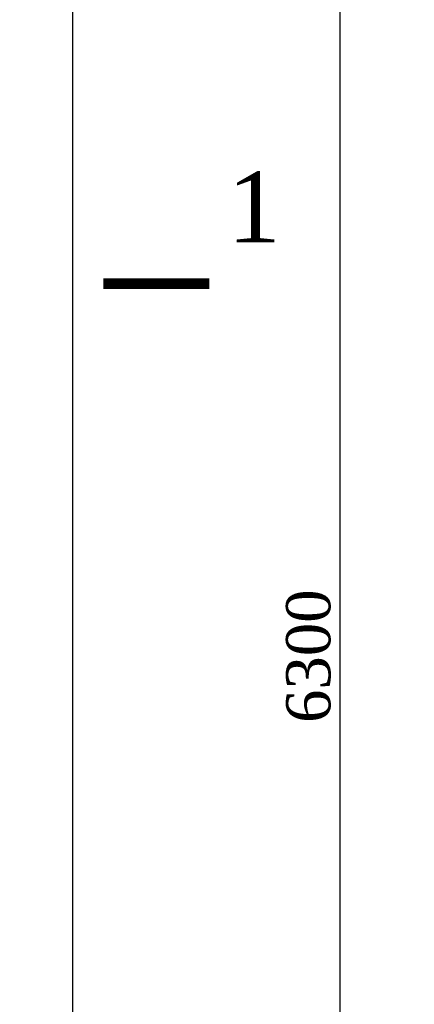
# Model space of a CAD drawing. Header units: millimetres. Extents: x 2063114 to 14983986, y -126020516 to 213791.
# Tile 152 of 256: x 2329458 to 2331689, y -1479507 to -1473938. Entities that reach past the tile are written whole.
import ezdxf
from ezdxf.enums import TextEntityAlignment as Align

# ---------------------------------------------------------------- set-up
doc = ezdxf.new("R2010")
doc.units = ezdxf.units.MM
doc.layers.get('Defpoints').update_dxf_attribs({"color": 6, "lineweight": 35})
doc.layers.add('Размеры', color=28, linetype='Continuous')
doc.styles.add('GENERATED_STYLE_5', font='times.ttf')
doc.styles.add('Times New Roman', font='times.ttf')
doc.dimstyles.new('50', dxfattribs={"dimtxt": 250, "dimasz": 250, "dimexe": 125, "dimexo": 125, "dimgap": 50, "dimtad": 1, "dimdec": 0, "dimlfac": 0.5, "dimtxsty": 'GENERATED_STYLE_5', "dimblk": 'OBLIQUE', "dimcen": 250, "dimdle": 125, "dimadec": 0, "dimazin": 0, "dimtfac": 1, "dimtdec": 0, "dimtmove": 0, "dimatfit": 3, "dimldrblk": 'OPEN90', "dimfxl": 1, "dimarcsym": 0})

# ---------------------------------------------------------------- blocks, each defined once
blk = doc.blocks.new('_Oblique')
at = {"color": 0, "linetype": 'ByBlock', "lineweight": -2}
blk.add_line((-0.5, -0.5), (0.5, 0.5), dxfattribs=at)
blk = doc.blocks.new('*D948')
at = {"color": 0, "lineweight": -2, "ltscale": 200, "transparency": 16777216}
for p, q in [((2331268.3, -1471112.8), (2331268.3, -1483962.8)), ((2332916.2, -1483837.8), (2331143.3, -1483837.8))]:
    blk.add_line(p, q, dxfattribs=at)
at = {"layer": 'Defpoints', "color": 0, "lineweight": 30, "ltscale": 200, "transparency": 16777216}
for p in [(2331268.3, -1471237.8), (2331268.3, -1483837.8), (2333041.2, -1483837.8)]:
    blk.add_point(p, dxfattribs=at)
at = {"color": 0, "lineweight": -2, "ltscale": 200, "transparency": 16777216, "xscale": 250, "yscale": 250, "zscale": 250}
for p, rotation in [((2331268.3, -1471237.8), 90), ((2331268.3, -1483837.8), 270)]:
    blk.add_blockref('_Oblique', p, dxfattribs=dict(at, rotation=rotation))
at = {"color": 0, "lineweight": 15, "ltscale": 200, "transparency": 16777216, "insert": (2331091.1, -1477537.8), "char_height": 250, "attachment_point": 5, "rotation": 90, "style": 'GENERATED_STYLE_5'}
blk.add_mtext('6300', dxfattribs=at)
blk = doc.blocks.new('_Open90')
at = {"color": 0, "linetype": 'ByBlock', "lineweight": -2}
for p, q in [((-0.5, 0.5), (0, 0)), ((0, 0), (-1, 0)), ((0, 0), (-0.5, -0.5))]:
    blk.add_line(p, q, dxfattribs=at)

msp = doc.modelspace()

# ---------------------------------------------------------------- linework, layer by layer
at = {"layer": 'Размеры'}
msp.add_lwpolyline([(2329757.62123, -1485206.80495), (2329757.62123, -1472797.05437), (2329457.62123, -1472597.05437), (2330057.62123, -1472397.05437), (2329757.62123, -1472197.05437), (2329757.62123, -1459742.84008)], dxfattribs=at)
msp.add_lwpolyline([(2329929.63425, -1475431.17966, 60, 60, 0), (2330529.63425, -1475431.17966, 60, 60, 0), (2330329.63425, -1475431.17966, 0, 80, 0), (2330329.63425, -1475031.17966, 0, 0, 0), (2330329.63425, -1474431.17966, 0, 0, 0)], format="xyseb", dxfattribs=at)

# ---------------------------------------------------------------- texts
at = {"layer": 'Размеры', "style": 'Times New Roman'}
msp.add_text('1', height=400, dxfattribs=at).set_placement((2330934.35214, -1474797.00873), align=Align.TOP_RIGHT)

# ---------------------------------------------------------------- dimensions: what is measured, and where the dimension line sits
at = {"color": 1, "lineweight": 15, "ltscale": 200}
dim = msp.add_linear_dim(base=(2331268.28397, -1483837.79681), p1=(2331268.28397, -1471237.79681), p2=(2333041.19627, -1483837.79681), angle=270, dimstyle='50', dxfattribs=at)
dim.commit()
dim.dimension.update_dxf_attribs({"geometry": '*D948', "text_midpoint": (2331091.12103, -1477537.79681)})

doc.saveas('drawing.dxf')
